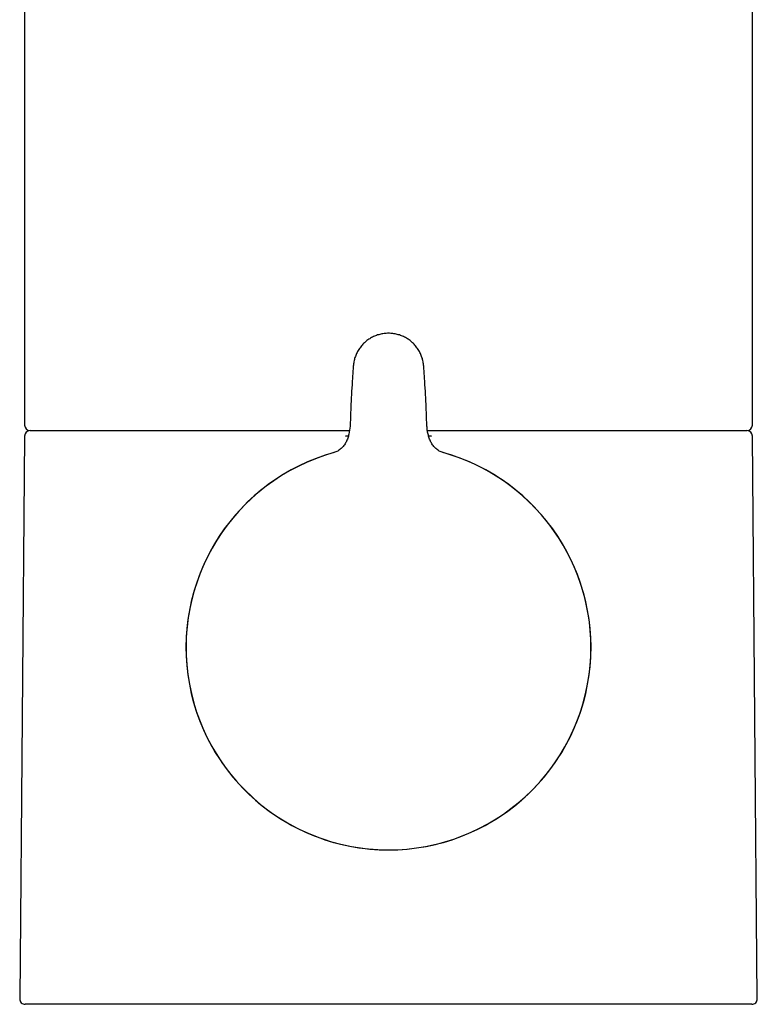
# Model space of a CAD drawing. Header units: millimetres. Extents: x 8 to 755, y 12 to 755.
# Tile 8 of 31: x 312 to 366, y 532 to 604. Entities that reach past the tile are written whole.
import ezdxf

# ---------------------------------------------------------------- set-up
doc = ezdxf.new("R2010")
doc.units = ezdxf.units.MM

msp = doc.modelspace()

# ---------------------------------------------------------------- linework, layer by layer
at = {"color": 7, "linetype": 'Continuous', "lineweight": 30}
for p, q in [((312.686, 619.788), (312.686, 574.564)), ((365.686, 574.564), (365.686, 619.788)), ((336.526, 577.372), (336.45, 575.973)), ((341.922, 575.973), (341.846, 577.372)), ((336.448, 575.944), (336.382, 574.485)), ((341.99, 574.485), (341.924, 575.944)), ((313.083, 574.164), (313.083, 574.156)), ((313.083, 574.156), (336.107, 574.156)), ((336.107, 574.156), (336.339, 574.156)), ((342.02, 574.156), (342.265, 574.156)), ((342.265, 574.156), (365.29, 574.156)), ((365.29, 574.156), (365.29, 574.164)), ((312.683, 573.759), (312.325, 532.759)), ((336.06, 573.759), (336.266, 573.77)), ((336.263, 573.759), (336.06, 573.759)), ((342.106, 573.77), (342.313, 573.759)), ((342.313, 573.759), (342.109, 573.759)), ((366.047, 532.759), (365.69, 573.759)), ((365.647, 532.356), (312.725, 532.356))]:
    msp.add_line(p, q, dxfattribs=at)
for centre, radius, start, end in [((313.083, 573.756), 0.4, 90, 179.5), ((313.086, 574.564), 0.4, 180, 269.50216), ((365.286, 574.564), 0.4, 270.49784, 0), ((365.29, 573.756), 0.4, 0.5, 90), ((339.186, 558.356), 14.75, 105.57106, 270), ((339.186, 558.356), 14.746, 105.63204, 0), ((339.186, 558.356), 14.75, 270, 74.42254), ((339.186, 558.356), 14.746, 0, 74.36756), ((312.725, 532.756), 0.4, 179.5, 270), ((365.647, 532.756), 0.4, 270, 0.5)]:
    msp.add_arc(centre, radius, start, end, dxfattribs=at)
msp.add_open_spline([(341.75, 578.858), (341.739, 578.964), (341.716, 579.178), (341.632, 579.489), (341.512, 579.788), (341.356, 580.07), (341.165, 580.33), (340.944, 580.564), (340.695, 580.769), (340.423, 580.941), (340.131, 581.077), (339.824, 581.176), (339.508, 581.237), (339.186, 581.257), (338.864, 581.237), (338.548, 581.176), (338.241, 581.077), (337.95, 580.941), (337.677, 580.769), (337.428, 580.564), (337.207, 580.33), (337.016, 580.07), (336.86, 579.788), (336.74, 579.489), (336.656, 579.178), (336.633, 578.964), (336.622, 578.858)], degree=3, dxfattribs=at)
for points, knots in [([(336.622, 578.858), (336.588, 578.372), (336.555, 577.887), (336.528, 577.401), (336.528, 577.401)], [0, 0, 0, 0, 0.999905, 1, 1, 1, 1]), ([(341.844, 577.401), (341.844, 577.401), (341.817, 577.887), (341.784, 578.372), (341.75, 578.858)], [0, 0, 0, 0, 0.0001302, 1, 1, 1, 1]), ([(336.384, 574.485), (336.366, 574.285), (336.338, 573.985), (336.221, 573.6), (336.101, 573.323), (335.942, 573.066), (335.741, 572.84), (335.497, 572.658), (335.307, 572.59), (335.213, 572.557)], [0, 0, 0, 0, 0.249676, 0.374796, 0.499912, 0.625171, 0.750209, 0.875172, 1, 1, 1, 1]), ([(343.16, 572.557), (343.065, 572.59), (342.875, 572.658), (342.631, 572.84), (342.43, 573.066), (342.271, 573.323), (342.15, 573.6), (342.065, 573.889), (342.008, 574.185), (341.995, 574.385), (341.988, 574.485)], [0, 0, 0, 0, 0.124791, 0.249715, 0.374716, 0.499937, 0.625015, 0.750097, 0.875089, 1, 1, 1, 1])]:
    msp.add_open_spline(points, degree=3, knots=knots, dxfattribs=at)

doc.saveas('drawing.dxf')
